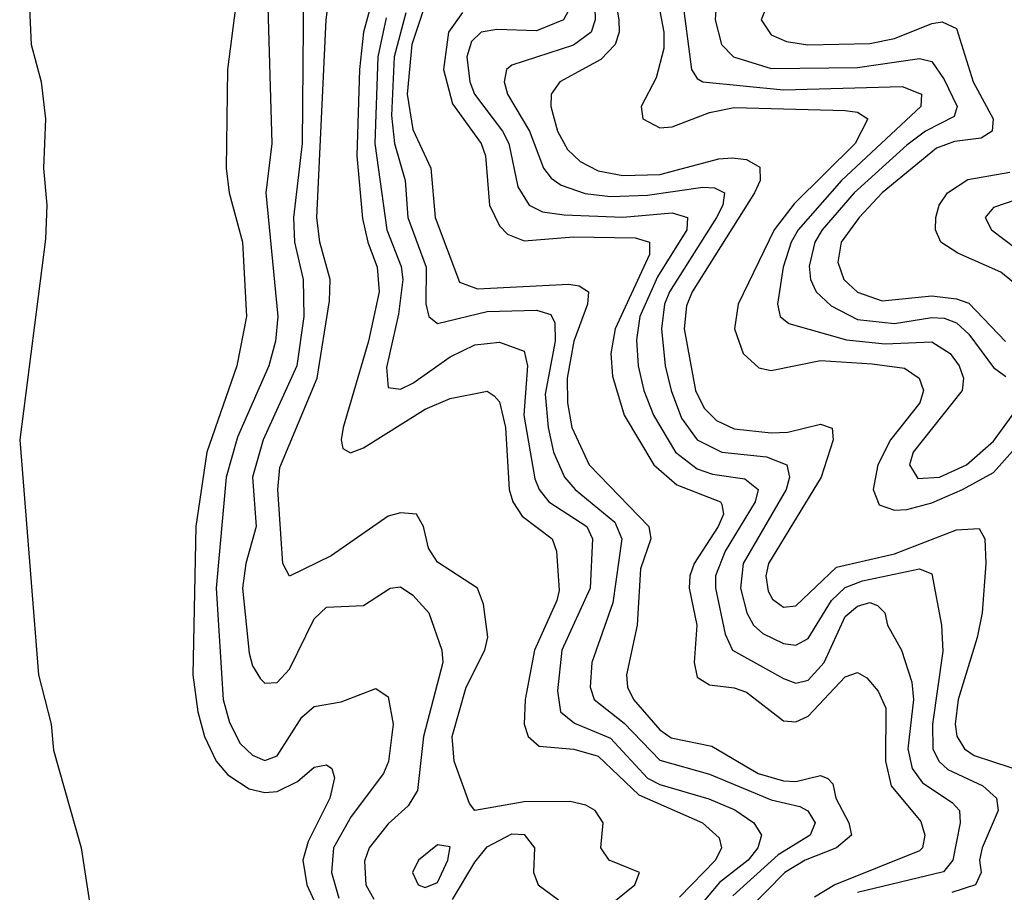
# Model space of a CAD drawing. Header units: inches. Extents: x 990535 to 1117859, y 769386 to 892122.
# Tile 89 of 256: x 1011713 to 1013308, y 861838 to 863250. Entities that reach past the tile are written whole.
import ezdxf

# ---------------------------------------------------------------- set-up
doc = ezdxf.new("R2010")
doc.units = ezdxf.units.IN
doc.header["$MEASUREMENT"] = 0
doc.layers.add('B0816', color=7, linetype='Continuous')

msp = doc.modelspace()

# ---------------------------------------------------------------- linework, layer by layer
at = {"layer": 'B0816', "color": 5}
for points, elevation in [([(1012670, 861817.8), (1012709.5, 861850), (1012716.6, 861870), (1012667.5, 861890), (1012654.4, 861910), (1012658.2, 861950), (1012645.3, 861970), (1012630, 861978.8), (1012604.8, 861984.8), (1012530, 861984), (1012450.1, 861970.1), (1012441.3, 861981.3), (1012416.6, 862050), (1012413.6, 862090), (1012436.1, 862170), (1012466.5, 862230), (1012471, 862251), (1012464.3, 862304.3), (1012454.3, 862330), (1012390, 862372.1), (1012375, 862395), (1012367.1, 862430), (1012355.9, 862450), (1012330, 862451.8), (1012310, 862446.5), (1012217.5, 862382.5), (1012150, 862349.3), (1012139.2, 862370), (1012131, 862490), (1012134.3, 862525.7), (1012194.6, 862670), (1012215, 862795), (1012215.8, 862830), (1012199.3, 862890), (1012194.5, 862930), (1012209.5, 863250), (1012242.4, 863510)], 2080), ([(1012173.2, 863366.8), (1012170.5, 863050), (1012156.5, 862930), (1012158.2, 862890), (1012172.3, 862830), (1012173.2, 862770), (1012162, 862690), (1012107.4, 862570), (1012090, 862510), (1012096, 862430), (1012079.5, 862370), (1012073.9, 862330), (1012084.9, 862224.9), (1012090, 862204.2), (1012103.1, 862183.1), (1012110, 862176.1), (1012130, 862177.3), (1012150, 862199.2), (1012190, 862280.4), (1012210, 862299.5), (1012270, 862301.9), (1012313.2, 862330), (1012330, 862332), (1012350, 862318.9), (1012375.9, 862290), (1012396.6, 862230), (1012398.2, 862210), (1012367.3, 862090), (1012357.5, 862002.5), (1012342.4, 861977.6), (1012310, 861948.5), (1012279.3, 861910), (1012271.6, 861888.4), (1012273.9, 861850), (1012286.6, 861826.6)], 2060), ([(1012666.1, 863350), (1012683.2, 863250), (1012683.8, 863230), (1012677.7, 863210), (1012654, 863186), (1012587.7, 863150), (1012573.8, 863130), (1012573.1, 863110), (1012584.1, 863070), (1012600.3, 863040.3), (1012620.7, 863020.7), (1012650, 863005.6), (1012690, 862998), (1012750, 862999.6), (1012845.3, 863025.3), (1012867, 863027), (1012890, 863023.9), (1012911.8, 863011.8), (1012912.1, 862990), (1012903.1, 862970), (1012802.3, 862810), (1012793.1, 862786.9), (1012789, 862750), (1012807.5, 862650), (1012821.7, 862621.7), (1012841.5, 862601.5), (1012870, 862588.3), (1012930, 862581.6), (1012957.2, 862582.8), (1013010, 862595.6), (1013029, 862589), (1013030.3, 862570), (1013010.9, 862510), (1012925.5, 862370), (1012921.6, 862350), (1012925.3, 862325.3), (1012932.1, 862312.1), (1012950, 862299.4), (1012970, 862301.4), (1013035.7, 862364.3), (1013130, 862385.8), (1013230, 862424.7), (1013266.9, 862426.9), (1013276, 862410), (1013277.8, 862370), (1013271.5, 862290), (1013263.7, 862250), (1013232.8, 862150), (1013228, 862110), (1013230.6, 862090.6), (1013242.9, 862070), (1013259, 862059), (1013347.8, 862030)], 2280), ([(1012290, 863304.1), (1012270, 863230), (1012263.5, 863170), (1012259.1, 863030), (1012268.4, 862928.4), (1012276.7, 862890), (1012292.2, 862850), (1012295, 862810), (1012277.8, 862730), (1012237.1, 862590), (1012233.5, 862570), (1012236.2, 862556.2), (1012249.1, 862549.1), (1012270, 862557.5), (1012370, 862619.7), (1012410, 862637.4), (1012470, 862648.8), (1012481.4, 862641.4), (1012490, 862631.5), (1012500.1, 862590), (1012505.9, 862490), (1012511.9, 862470), (1012526.7, 862446.7), (1012575.5, 862410), (1012582.3, 862390), (1012586.5, 862326.5), (1012582.9, 862310), (1012546.6, 862230), (1012531.6, 862150), (1012530.1, 862110.1), (1012536.6, 862090), (1012554.5, 862074.5), (1012610.5, 862069.5), (1012650, 862057.9), (1012715.6, 861995.6), (1012819.1, 861950), (1012846, 861926), (1012849.4, 861910), (1012839.9, 861890), (1012781.4, 861830)], 2120), ([(1012741.2, 863310), (1012756, 863230), (1012756.2, 863203.8), (1012743.8, 863156.2), (1012719.7, 863110), (1012722.3, 863090), (1012750, 863075.2), (1012770, 863076.9), (1012830, 863100.2), (1012870, 863108.3), (1013050, 863103.2), (1013070, 863100.4), (1013086.7, 863090), (1013066.3, 863050), (1012967.5, 862952.5), (1012934.7, 862910), (1012876.4, 862790), (1012870.7, 862750), (1012884.5, 862710), (1012910, 862686.7), (1012930, 862682.2), (1013010, 862698.5), (1013093.4, 862693.4), (1013146, 862686), (1013169.6, 862670), (1013176.5, 862650), (1013170.6, 862630), (1013123.4, 862570), (1013102.6, 862530), (1013095.3, 862490), (1013105, 862465), (1013130, 862456.6), (1013150, 862457.2), (1013190, 862468), (1013239.8, 862490), (1013290, 862517.1), (1013330, 862561.9)], 2320), ([(1012114.5, 863290), (1012121.5, 863050), (1012111.6, 862970), (1012131.3, 862770), (1012127.5, 862730), (1012116.8, 862690), (1012065.7, 862574.3), (1012047.7, 862510), (1012031.2, 862330), (1012042.7, 862150), (1012052.7, 862112.7), (1012070, 862078.4), (1012090, 862059.7), (1012110, 862051), (1012130, 862058.7), (1012170, 862121.1), (1012190, 862138.3), (1012233.9, 862146.1), (1012290, 862167.9), (1012310, 862154.4), (1012317.9, 862110), (1012310.5, 862049.5), (1012302.1, 862030), (1012250, 861960.3), (1012221.1, 861910), (1012218.1, 861870), (1012230, 861828.5)], 2040), ([(1012785.2, 863290), (1012800.9, 863170), (1012810, 863155.4), (1012819.3, 863150), (1012950, 863136.6), (1013142.3, 863142.3), (1013173.4, 863130), (1013172.6, 863110), (1013044.2, 862990), (1012973.7, 862910), (1012962.2, 862890), (1012949.5, 862849.5), (1012940.4, 862790), (1012944.6, 862770), (1012958.4, 862758.4), (1013051.9, 862731.9), (1013114.6, 862725.4), (1013190, 862728.7), (1013219.9, 862710), (1013234.6, 862690), (1013241.6, 862670), (1013239.6, 862650), (1013160.1, 862550), (1013154.2, 862530), (1013167.6, 862507.6), (1013202.5, 862510), (1013246.4, 862530), (1013290, 862567.9), (1013324.5, 862615.5)], 2340), ([(1012842.1, 863290), (1012839.6, 863250), (1012849.7, 863210), (1012869.1, 863190), (1012930, 863171.3), (1013070, 863173), (1013170, 863187.6), (1013190, 863182.5), (1013210, 863153.4), (1013231, 863110), (1013226.5, 863093.5), (1013180.2, 863070), (1013150, 863047), (1013064.3, 862970), (1013012.5, 862910), (1013000.7, 862890), (1012991.5, 862851.5), (1012993.6, 862830), (1013003.1, 862810), (1013027.1, 862787.1), (1013070, 862764.8), (1013130, 862758.8), (1013190, 862768.2), (1013210, 862767.1), (1013230, 862759.4), (1013250, 862741.1), (1013290, 862687.1), (1013310, 862672.8)], 2360), ([(1011728.8, 863268.8), (1011731.9, 863210), (1011748.1, 863150), (1011755.1, 863090), (1011751.6, 863010), (1011757, 862950), (1011755, 862895), (1011713.2, 862570), (1011743.4, 862190), (1011763.9, 862110), (1011768, 862068), (1011812.9, 861910), (1011830.8, 861790)], 1980), ([(1012062.6, 863270), (1012049.7, 863170), (1012047.3, 863010), (1012052.2, 862970), (1012074.2, 862890), (1012080.4, 862770), (1012064.9, 862690), (1012016.4, 862550), (1011998.2, 862430), (1011993.4, 862190), (1012001.4, 862130), (1012012.5, 862090), (1012031.5, 862050), (1012050, 862027.8), (1012085, 862005), (1012110, 861999.3), (1012130, 862000.7), (1012163, 862017), (1012190, 862040.4), (1012210, 862044), (1012218.4, 862038.4), (1012223.2, 862023.2), (1012215.4, 861990), (1012180.2, 861919.8), (1012171.6, 861890), (1012178.1, 861850), (1012213.3, 861773.3)], 2020), ([(1012368.4, 863270), (1012348.3, 863210), (1012340.8, 863130), (1012350, 863072.5), (1012379, 863010), (1012386, 862930), (1012425.4, 862825.4), (1012454.6, 862814.6), (1012602.4, 862822.4), (1012619.3, 862819.3), (1012634.5, 862810), (1012632.9, 862790), (1012610.6, 862730), (1012599.8, 862670), (1012600.4, 862630), (1012607.3, 862590), (1012635.1, 862530), (1012732.2, 862430), (1012735.3, 862410), (1012718.5, 862361.5), (1012713.1, 862270), (1012695.6, 862190), (1012697.3, 862170), (1012707, 862150), (1012750, 862100.6), (1012767.9, 862087.9), (1012834.2, 862074.2), (1012909.2, 862030), (1012950, 862018), (1012970, 862017), (1013010, 862026.7), (1013022, 862022), (1013030, 862013.5), (1013034.7, 861990), (1013055.8, 861950), (1013060.3, 861930), (1013035.7, 861910), (1012984.9, 861890), (1012952.1, 861870), (1012891.8, 861808.2)], 2180), ([(1012604.5, 863270), (1012593.8, 863250), (1012550, 863232.3), (1012485.6, 863234.4), (1012460.5, 863230), (1012444.8, 863215.2), (1012437.3, 863190), (1012441.9, 863150), (1012449.4, 863130), (1012494.9, 863070), (1012505.1, 863050), (1012519.7, 862979.7), (1012538.2, 862950), (1012559.5, 862939.5), (1012594.6, 862934.6), (1012690, 862930.7), (1012770, 862937.9), (1012794.4, 862930), (1012793.7, 862910), (1012746.1, 862833.9), (1012717.5, 862770), (1012712.2, 862732.2), (1012714.5, 862690), (1012723.6, 862650), (1012739.5, 862610), (1012774.9, 862550), (1012810, 862523.1), (1012834.9, 862514.9), (1012887.3, 862507.3), (1012908.8, 862490), (1012904.1, 862470), (1012855.8, 862390), (1012840.1, 862350), (1012839.9, 862330), (1012855.6, 862255.6), (1012867.2, 862230), (1012950, 862184.1), (1012970, 862176.1), (1012990, 862180.9), (1013015.7, 862210), (1013050, 862284.5), (1013070, 862300.8), (1013090, 862307.1), (1013102.2, 862302.2), (1013114.1, 862290), (1013118.5, 862270), (1013141.1, 862230), (1013158, 862178), (1013160.6, 862150), (1013151.6, 862070), (1013158.2, 862038.2), (1013175.1, 862015.1), (1013223, 861983), (1013234.9, 861970), (1013236, 861950), (1013224.4, 861890), (1013209.2, 861870.8), (1013070, 861837.6)], 2240), ([(1012644.6, 863270), (1012645.1, 863250), (1012638.6, 863230), (1012610, 863208.9), (1012510, 863177), (1012501.7, 863170), (1012497.6, 863150), (1012503.2, 863130), (1012538.5, 863070), (1012561.4, 863010), (1012573.7, 862993.7), (1012590, 862982.4), (1012628.9, 862968.9), (1012670, 862964.2), (1012730, 862966.5), (1012819.2, 862979.2), (1012838.3, 862978.3), (1012854.7, 862970), (1012852, 862950), (1012841.6, 862930), (1012765.2, 862810), (1012757.1, 862790), (1012752.3, 862750), (1012758.3, 862690), (1012767.9, 862650), (1012785.1, 862605.1), (1012810, 862570.4), (1012850, 862550.3), (1012922.5, 862542.5), (1012955.3, 862530), (1012959.8, 862510), (1012954.3, 862490), (1012884.8, 862370), (1012880.3, 862330), (1012890.5, 862290), (1012901.5, 862270), (1012916.5, 862256.5), (1012950, 862240.7), (1012970, 862238), (1012990, 862248.6), (1013028, 862310), (1013050, 862331.2), (1013077.8, 862342.2), (1013170, 862361.5), (1013190, 862353.2), (1013205.8, 862270), (1013208, 862228), (1013191.3, 862110), (1013191.8, 862070), (1013201.4, 862050), (1013216.3, 862036.3), (1013272.6, 862010), (1013294.8, 861990), (1013297.5, 861970), (1013271.5, 861910), (1013267.5, 861890), (1013270, 861870), (1013261.2, 861850), (1013222.5, 861837.5)], 2260), ([(1012921.7, 863270), (1012913.6, 863250), (1012930, 863226), (1012954.9, 863214.9), (1012989.6, 863209.6), (1013090, 863211.6), (1013130, 863219.9), (1013190, 863244.2), (1013207, 863247), (1013230, 863236.3), (1013257.3, 863150), (1013289.3, 863090), (1013287.7, 863070), (1013270, 863058.4), (1013227, 863053), (1013197.8, 863042.2), (1013109.6, 862970), (1013072.4, 862930), (1013043.6, 862890), (1013037.9, 862857.9), (1013048, 862830), (1013070, 862809.1), (1013110, 862795.3), (1013190, 862803.4), (1013230, 862798.6), (1013250, 862791.2), (1013309.6, 862729.6)], 2380), ([(1012306.4, 863253.6), (1012293.1, 863190), (1012288, 863050), (1012307.5, 862910), (1012330.9, 862850.9), (1012333.6, 862830), (1012326.5, 862773.5), (1012307.1, 862687.1), (1012310, 862654.9), (1012330, 862652.4), (1012350, 862662), (1012410, 862704.5), (1012450, 862724.1), (1012490, 862728.1), (1012530, 862713.9), (1012535.4, 862690), (1012529.4, 862610), (1012547.3, 862507.3), (1012554.3, 862490), (1012570, 862470.1), (1012631.6, 862430), (1012640.9, 862410), (1012636.9, 862330), (1012591.3, 862230), (1012584.1, 862164.1), (1012588.8, 862130), (1012611.8, 862111.8), (1012670, 862087.2), (1012730, 862022.6), (1012750, 862012.1), (1012829.2, 861989.2), (1012871.4, 861971.4), (1012902.1, 861950), (1012914.2, 861930), (1012908.5, 861910), (1012893, 861890), (1012846.3, 861853.7), (1012809.8, 861810)], 2140), ([(1012338.3, 863261.7), (1012319.6, 863190), (1012315.1, 863095.1), (1012320.1, 863050), (1012337.5, 862990), (1012341.6, 862930), (1012371.3, 862850), (1012370.6, 862790.6), (1012375.6, 862770), (1012390, 862758.5), (1012470, 862777.9), (1012550, 862780.3), (1012573, 862773), (1012579.7, 862759.7), (1012580.3, 862730), (1012564.3, 862644.3), (1012568.7, 862590), (1012577.7, 862550), (1012595.3, 862510), (1012612.7, 862490), (1012676.9, 862436.9), (1012688.5, 862410), (1012673.4, 862306.6), (1012639.8, 862210), (1012636.8, 862170), (1012643.2, 862150), (1012691.8, 862111.8), (1012750, 862051.7), (1012830, 862028.8), (1012930, 861987.3), (1012976.4, 861976.4), (1012989.4, 861969.4), (1013001.2, 861950), (1012993.4, 861930), (1012941.5, 861898.5), (1012868, 861832)], 2160), ([(1012430, 863262.1), (1012407.6, 863230), (1012399.3, 863170), (1012414, 863114), (1012460.2, 863050), (1012467.3, 863030), (1012474.1, 862950), (1012490, 862916.4), (1012503, 862903), (1012530, 862892.2), (1012610, 862898.6), (1012710, 862897.5), (1012733.3, 862890), (1012733, 862870), (1012677.3, 862750), (1012670.6, 862710), (1012673.3, 862673.3), (1012691.8, 862610), (1012740.1, 862530), (1012777.4, 862497.4), (1012848, 862470), (1012850, 862465.3), (1012852.9, 862450), (1012844.3, 862430), (1012805.4, 862370), (1012798.5, 862350), (1012797.2, 862330), (1012809.6, 862270), (1012805.3, 862210), (1012810, 862185.9), (1012830, 862173.5), (1012870, 862168.8), (1012890, 862161.7), (1012950, 862115.6), (1012970, 862113.8), (1012990, 862123.1), (1013050, 862186.3), (1013070, 862193.7), (1013084.8, 862184.8), (1013103.2, 862163.2), (1013115.8, 862135.8), (1013115, 862050), (1013124.6, 862010), (1013172.4, 861952.4), (1013178.8, 861930), (1013175.1, 861910), (1013170, 861905.1), (1013033.3, 861850), (1013000.4, 861830)], 2220), ([(1013345.8, 862805.8), (1013301.8, 862841.8), (1013232.2, 862872.2), (1013204.6, 862890), (1013196.2, 862910), (1013196.7, 862930), (1013202.3, 862950), (1013215.8, 862970), (1013248.3, 862991.7), (1013316.5, 863003.5)], 2420), ([(1013350, 862966.8), (1013290, 862946.2), (1013276.8, 862930), (1013287, 862910), (1013366.5, 862850)], 2440), ([(1012414, 861826), (1012450, 861886.7), (1012470, 861911.2), (1012510, 861932.6), (1012530, 861931.5), (1012546.6, 861910), (1012545.2, 861870), (1012552.9, 861850), (1012585.8, 861825.8)], 2060)]:
    msp.add_lwpolyline(points, dxfattribs=dict(at, elevation=elevation))
at = {"layer": 'B0816', "color": 5, "elevation": 2080}
msp.add_lwpolyline([(1012390, 861914.7), (1012359.2, 861890), (1012349.1, 861870), (1012358.4, 861850), (1012370, 861845.5), (1012390, 861853.8), (1012406.2, 861890), (1012410, 861911.5)], close=True, dxfattribs=at)

doc.saveas('drawing.dxf')
